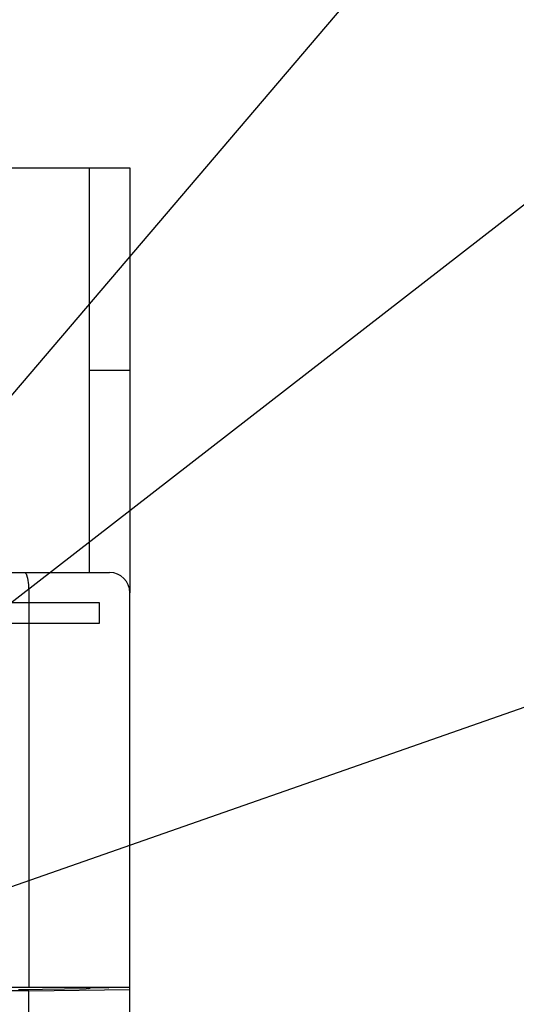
# Model space of a CAD drawing. Extents: x 159 to 2026, y 157 to 1386.
# Tile 24 of 32: x 1294 to 1318, y 995 to 1043. Entities that reach past the tile are written whole.
import ezdxf

# ---------------------------------------------------------------- set-up
doc = ezdxf.new("R2010")
doc.units = 0
doc.header["$LTSCALE"] = 115.5
for name, color, linetype in [('ALL_AXIS', 7, 'CONTINUOUS'), ('ALL_CURVE', 7, 'CONTINUOUS'), ('ALL_FEATURES', 7, 'CONTINUOUS'), ('ALL_NOTE', 7, 'CONTINUOUS')]:
    doc.layers.add(name, color=color, linetype=linetype)

msp = doc.modelspace()

# ---------------------------------------------------------------- linework, layer by layer
at = {"layer": 'ALL_AXIS', "color": 7, "linetype": 'CONTINUOUS'}
msp.add_line((1299, 854.3), (1299, 995.388), dxfattribs=at)
at = {"layer": 'ALL_CURVE', "color": 4, "linetype": 'CONTINUOUS'}
for p, q in [((1297.5, 1014.5), (1260.5, 1014.5)), ((1297.5, 1013.5), (1297.5, 1014.5)), ((1278.5, 1013.5), (1297.5, 1013.5))]:
    msp.add_line(p, q, dxfattribs=at)
at = {"layer": 'ALL_FEATURES', "color": 7, "linetype": 'CONTINUOUS'}
for p, q in [((1276, 1036), (1299, 1036)), ((1297, 1016), (1297, 1036)), ((1297, 1026), (1299, 1026)), ((1244.3, 1016), (1298, 1016)), ((1294, 1015), (1294, 995.5)), ((1299, 995.388), (1299, 1015)), ((1259, 995.5), (1299, 995.5)), ((1297.958, 995.479), (1297.96, 995.5)), ((1297.958, 995.479), (1297.958, 995.5)), ((1294, 995.318), (1258.395, 995.318)), ((1293.499, 995.399), (1293.611, 995.399)), ((1293.611, 995.399), (1296.844, 995.445)), ((1294, 995.318), (1299, 995.388)), ((1294, 965.783), (1294, 995.318)), ((1297.033, 995.464), (1297.035, 995.485)), ((1297.035, 995.485), (1297.958, 995.479))]:
    msp.add_line(p, q, dxfattribs=at)
at = {"layer": 'ALL_FEATURES', "color": 3, "linetype": 'CONTINUOUS'}
msp.add_line((1299, 1036), (1299, 1015), dxfattribs=at)
at = {"layer": 'ALL_FEATURES', "color": 7, "linetype": 'CONTINUOUS'}
for points in [[(1293.807, 1016), (1293.88, 1015.925), (1293.943, 1015.711), (1293.985, 1015.386), (1294, 1015)], [(1296.975, 995.448), (1296.917, 995.446), (1296.844, 995.445)], [(1296.975, 995.448), (1297.017, 995.453), (1297.033, 995.464)]]:
    msp.add_lwpolyline(points, dxfattribs=at)
msp.add_arc((1298, 1015), 1, 0, 90, dxfattribs=at)
at = {"layer": 'ALL_NOTE', "color": 2, "linetype": 'CONTINUOUS'}
for p, q in [((1278.5, 1007.545), (1349.5, 1090.846)), ((1278.5, 1003.156), (1349.5, 1058.247)), ((1264.797, 990.58), (1349.5, 1020.167))]:
    msp.add_line(p, q, dxfattribs=at)

doc.saveas('drawing.dxf')
